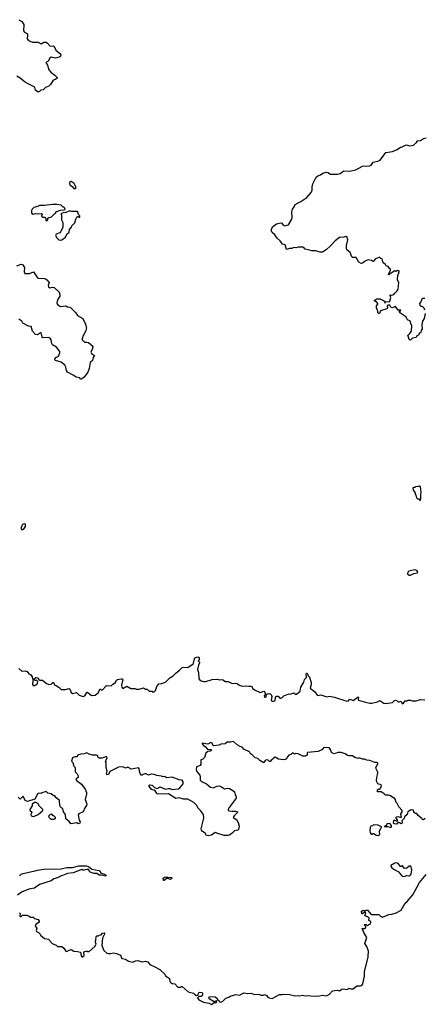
# Model space of a CAD drawing. Extents: x 2240384 to 2404287, y 351326 to 526670.
# Tile 67 of 256: x 2328116 to 2333768, y 392642 to 406412. Entities that reach past the tile are written whole.
import ezdxf

# ---------------------------------------------------------------- set-up
doc = ezdxf.new("R2010")
doc.units = 0

msp = doc.modelspace()

# ---------------------------------------------------------------- linework, layer by layer
at = {"layer": '0CON20XD'}
for points in [[(2328105, 406412), (2328148, 406388), (2328174, 406344), (2328171, 406255), (2328185, 406236), (2328224, 406214), (2328227, 406195), (2328219, 406145), (2328237, 406123), (2328295, 406100), (2328375, 406097), (2328415, 406073), (2328455, 406100), (2328485, 406099), (2328506, 406086), (2328544, 406044), (2328585, 406046), (2328595, 406041), (2328625, 405982), (2328684, 405935), (2328692, 405915), (2328680, 405895), (2328615, 405876), (2328555, 405888), (2328537, 405875), (2328516, 405834), (2328482, 405815), (2328503, 405775), (2328525, 405710), (2328554, 405675), (2328608, 405638), (2328639, 405605), (2328638, 405595), (2328615, 405576), (2328582, 405565), (2328548, 405505), (2328525, 405482), (2328475, 405462), (2328445, 405433), (2328410, 405425), (2328394, 405406), (2328375, 405401), (2328337, 405427), (2328327, 405465), (2328317, 405475), (2328196, 405536), (2328125, 405593), (2328075, 405624)], [(2333781, 402305), (2333766, 402235), (2333743, 402195), (2333734, 402145), (2333739, 402091), (2333724, 402065), (2333721, 402039), (2333697, 402025), (2333688, 402002), (2333665, 401989), (2333655, 401966), (2333602, 401958), (2333575, 401930), (2333562, 401935), (2333540, 401995), (2333568, 402022), (2333575, 402040), (2333590, 402055), (2333592, 402135), (2333590, 402145), (2333578, 402155), (2333577, 402195), (2333534, 402214), (2333513, 402253), (2333493, 402273), (2333437, 402307), (2333420, 402325), (2333422, 402338), (2333435, 402340), (2333438, 402348), (2333405, 402350), (2333365, 402400), (2333324, 402384), (2333302, 402392), (2333285, 402420), (2333265, 402422), (2333250, 402415), (2333250, 402395), (2333258, 402382), (2333245, 402370), (2333155, 402340), (2333140, 402305), (2333133, 402303), (2333120, 402315), (2333120, 402335), (2333101, 402385), (2333101, 402409), (2333118, 402432), (2333120, 402445), (2333099, 402469), (2333072, 402475), (2333072, 402485), (2333082, 402495), (2333105, 402510), (2333115, 402510), (2333145, 402507), (2333196, 402486), (2333210, 402475), (2333215, 402450), (2333228, 402472), (2333275, 402467), (2333286, 402474), (2333302, 402525), (2333290, 402555), (2333292, 402565), (2333315, 402561), (2333343, 402567), (2333355, 402588), (2333386, 402614), (2333403, 402645), (2333413, 402735), (2333395, 402770), (2333394, 402785), (2333398, 402835), (2333416, 402884), (2333415, 402900), (2333395, 402903), (2333375, 402892), (2333355, 402900), (2333270, 402845), (2333266, 402855), (2333296, 402905), (2333298, 402925), (2333284, 402934), (2333265, 402960), (2333235, 402970), (2333225, 402990), (2333194, 403014), (2333178, 403068), (2333162, 403072), (2333147, 403087), (2333135, 403088), (2333085, 403070), (2333055, 403030), (2333030, 403045), (2332985, 403052), (2332971, 403049), (2332940, 403035), (2332905, 403008), (2332884, 403004), (2332855, 403022), (2332818, 403085), (2332766, 403086), (2332754, 403094), (2332731, 403155), (2332688, 403195), (2332681, 403211), (2332682, 403255), (2332700, 403335), (2332685, 403380), (2332653, 403377), (2332645, 403370), (2332585, 403367), (2332525, 403322), (2332460, 403250), (2332395, 403193), (2332345, 403163), (2332315, 403160), (2332255, 403178), (2332195, 403178), (2332165, 403190), (2332105, 403202), (2332085, 403228), (2332075, 403230), (2332005, 403230), (2331975, 403222), (2331945, 403228), (2331917, 403213), (2331885, 403213), (2331845, 403198), (2331824, 403264), (2331788, 403275), (2331777, 403285), (2331755, 403318), (2331713, 403355), (2331682, 403405), (2331643, 403435), (2331630, 403465), (2331648, 403515), (2331703, 403557), (2331765, 403570), (2331776, 403566), (2331798, 403538), (2331820, 403530), (2331872, 403545), (2331918, 403625), (2331923, 403645), (2331920, 403725), (2331927, 403763), (2331952, 403795), (2331964, 403826), (2332005, 403852), (2332045, 403868), (2332126, 403924), (2332188, 403995), (2332203, 404027), (2332200, 404075), (2332211, 404115), (2332259, 404211), (2332279, 404231), (2332318, 404242), (2332352, 404268), (2332395, 404278), (2332425, 404274), (2332455, 404254), (2332555, 404253), (2332595, 404263), (2332645, 404298), (2332725, 404293), (2332810, 404315), (2332905, 404366), (2333005, 404370), (2333025, 404380), (2333055, 404419), (2333120, 404435), (2333150, 404450), (2333232, 404555), (2333322, 404568), (2333388, 404595), (2333435, 404632), (2333460, 404635), (2333515, 404664), (2333565, 404647), (2333615, 404657), (2333659, 404695), (2333671, 404719), (2333715, 404725), (2333755, 404753), (2333795, 404760)], [(2328875, 404049), (2328895, 404054), (2328906, 404065), (2328875, 404122), (2328835, 404149), (2328815, 404146), (2328811, 404135), (2328815, 404103), (2328850, 404080), (2328875, 404049)], [(2328495, 403600), (2328510, 403615), (2328510, 403635), (2328523, 403647), (2328560, 403655), (2328605, 403700), (2328620, 403705), (2328620, 403725), (2328685, 403748), (2328737, 403753), (2328750, 403765), (2328748, 403778), (2328735, 403790), (2328725, 403790), (2328695, 403818), (2328635, 403830), (2328575, 403830), (2328463, 403813), (2328395, 403812), (2328365, 403798), (2328312, 403785), (2328292, 403765), (2328282, 403745), (2328280, 403705), (2328305, 403693), (2328335, 403702), (2328365, 403698), (2328422, 403702), (2328430, 403695), (2328430, 403685), (2328420, 403675), (2328420, 403665), (2328433, 403653), (2328465, 403650), (2328480, 403635), (2328482, 403602), (2328495, 403600)], [(2328685, 403328), (2328705, 403334), (2328757, 403373), (2328775, 403412), (2328808, 403442), (2328812, 403478), (2328838, 403512), (2328845, 403530), (2328887, 403573), (2328900, 403625), (2328915, 403650), (2328925, 403660), (2328935, 403660), (2328945, 403650), (2328958, 403652), (2328955, 403670), (2328933, 403693), (2328932, 403715), (2328922, 403732), (2328845, 403728), (2328815, 403740), (2328786, 403724), (2328745, 403712), (2328733, 403717), (2328692, 403698), (2328700, 403685), (2328700, 403615), (2328718, 403575), (2328717, 403505), (2328688, 403445), (2328675, 403432), (2328627, 403413), (2328618, 403395), (2328635, 403360), (2328662, 403332), (2328685, 403328)], [(2328075, 402968), (2328135, 402992), (2328155, 402990), (2328183, 402945), (2328177, 402887), (2328188, 402865), (2328255, 402864), (2328308, 402888), (2328364, 402804), (2328375, 402797), (2328465, 402794), (2328497, 402775), (2328526, 402735), (2328514, 402695), (2328520, 402675), (2328535, 402664), (2328575, 402672), (2328598, 402665), (2328655, 402617), (2328671, 402595), (2328677, 402545), (2328646, 402495), (2328634, 402455), (2328645, 402428), (2328685, 402403), (2328761, 402411), (2328785, 402397), (2328815, 402393), (2328825, 402387), (2328901, 402315), (2328925, 402275), (2328999, 402235), (2329037, 402155), (2329044, 402114)], [(2333775, 402512), (2333745, 402512), (2333732, 402505), (2333721, 402469), (2333701, 402445), (2333705, 402420), (2333725, 402406), (2333745, 402402), (2333760, 402385), (2333773, 402355)], [(2329044, 402114), (2329050, 402105), (2329039, 402065), (2329017, 402013), (2329001, 401995), (2328987, 401947), (2328989, 401935), (2329022, 401902), (2329055, 401904), (2329075, 401896), (2329136, 401846), (2329134, 401816), (2329110, 401765), (2329120, 401745), (2329160, 401715), (2329144, 401686), (2329133, 401647), (2329102, 401618), (2329086, 401534), (2329068, 401482), (2329016, 401414), (2328985, 401388), (2328965, 401380), (2328955, 401402), (2328905, 401411), (2328865, 401441), (2328782, 401482), (2328768, 401505), (2328762, 401555), (2328745, 401582), (2328695, 401624), (2328616, 401646), (2328609, 401655), (2328611, 401675), (2328623, 401687), (2328659, 401705), (2328679, 401755), (2328676, 401774), (2328629, 401835), (2328575, 401865), (2328563, 401885), (2328556, 401935), (2328540, 401960), (2328517, 401967), (2328441, 401965), (2328432, 401975), (2328415, 402033), (2328405, 402033), (2328365, 402007), (2328335, 402009), (2328297, 402057), (2328275, 402120), (2328237, 402127), (2328158, 402168), (2328146, 402196), (2328105, 402224)], [(2333715, 399690), (2333722, 399715), (2333718, 399775), (2333723, 399805), (2333715, 399880), (2333705, 399890), (2333695, 399890), (2333687, 399883), (2333645, 399880), (2333635, 399870), (2333615, 399870), (2333610, 399865), (2333613, 399833), (2333640, 399795), (2333640, 399775), (2333650, 399765), (2333660, 399725), (2333675, 399710), (2333695, 399710), (2333700, 399695), (2333715, 399690)], [(2328145, 399279), (2328155, 399281), (2328177, 399295), (2328199, 399325), (2328196, 399356), (2328185, 399362), (2328155, 399352), (2328145, 399335), (2328133, 399295), (2328145, 399279)], [(2333575, 398643), (2333624, 398666), (2333673, 398675), (2333676, 398685), (2333665, 398709), (2333635, 398719), (2333550, 398700), (2333538, 398685), (2333532, 398665), (2333555, 398646), (2333575, 398643)], [(2328105, 397338), (2328145, 397302), (2328195, 397306), (2328220, 397295), (2328244, 397264), (2328266, 397256), (2328292, 397222), (2328293, 397193), (2328310, 397175), (2328302, 397168), (2328293, 397115), (2328305, 397101), (2328328, 397102), (2328344, 397116), (2328360, 397120), (2328367, 397133), (2328370, 397155), (2328355, 397170), (2328333, 397173), (2328320, 397185), (2328322, 397198), (2328345, 397212), (2328365, 397208), (2328383, 397183), (2328397, 397177), (2328435, 397174), (2328489, 397129), (2328505, 397126), (2328523, 397113), (2328555, 397120), (2328585, 397150), (2328605, 397108), (2328625, 397102), (2328665, 397078), (2328695, 397047), (2328754, 397044), (2328805, 397057), (2328815, 397048), (2328833, 397003), (2328855, 396989), (2328911, 397001), (2328946, 396966), (2329005, 396948), (2329025, 396957), (2329055, 397002), (2329065, 397007), (2329120, 396960), (2329170, 396965), (2329217, 397005), (2329235, 397050), (2329245, 397050), (2329258, 397038), (2329275, 397040), (2329325, 397098), (2329335, 397102), (2329392, 397098), (2329415, 397120), (2329455, 397142), (2329469, 397175), (2329483, 397187), (2329535, 397194), (2329552, 397192), (2329558, 397185), (2329540, 397105), (2329545, 397078), (2329555, 397060), (2329615, 397092), (2329668, 397058), (2329725, 397060), (2329745, 397048), (2329785, 397048), (2329845, 397068), (2329875, 397050), (2329898, 397048), (2329925, 397020), (2329965, 397020), (2329975, 397010), (2329995, 397012), (2330015, 397030), (2330033, 397085), (2330062, 397125), (2330095, 397127), (2330155, 397150), (2330215, 397207), (2330260, 397235), (2330298, 397275), (2330345, 397310), (2330385, 397354), (2330405, 397359), (2330466, 397354), (2330538, 397402), (2330545, 397415), (2330556, 397475), (2330565, 397488), (2330605, 397500), (2330616, 397496), (2330623, 397485), (2330623, 397467), (2330610, 397445), (2330626, 397426), (2330626, 397416), (2330614, 397385), (2330599, 397325), (2330614, 397285), (2330618, 397195), (2330635, 397172), (2330685, 397158), (2330715, 397158), (2330805, 397187), (2330875, 397188), (2330905, 397181), (2330935, 397187), (2330958, 397178), (2330985, 397158), (2331026, 397156), (2331085, 397128), (2331135, 397133), (2331155, 397130), (2331175, 397112), (2331221, 397091), (2331275, 397097), (2331315, 397090), (2331354, 397094), (2331375, 397057), (2331405, 397034), (2331465, 397006), (2331475, 397004), (2331525, 397020), (2331538, 397015), (2331550, 396975), (2331532, 396955), (2331535, 396939), (2331545, 396936), (2331559, 396945), (2331564, 396955), (2331560, 396975), (2331569, 396981), (2331595, 396990), (2331616, 396986), (2331627, 396975), (2331636, 396946), (2331627, 396897), (2331645, 396878), (2331665, 396880), (2331687, 396893), (2331688, 396935), (2331705, 396951), (2331725, 396953), (2331750, 396925), (2331765, 396922), (2331780, 396930), (2331805, 396957), (2331875, 396983), (2331895, 396981), (2331945, 396999), (2331971, 396981), (2331985, 396981), (2332035, 397022), (2332045, 397077), (2332083, 397147), (2332095, 397183), (2332122, 397215), (2332118, 397265), (2332125, 397274), (2332133, 397273), (2332147, 397237), (2332166, 397216), (2332186, 397145), (2332186, 397114), (2332172, 397062), (2332232, 397015), (2332275, 396962), (2332325, 396970), (2332405, 396943), (2332445, 396950), (2332515, 396940), (2332685, 396883), (2332710, 396885), (2332724, 396906), (2332731, 396909), (2332775, 396892), (2332845, 396942), (2332850, 396935), (2332842, 396905), (2332850, 396895), (2332945, 396867), (2333006, 396856), (2333034, 396856), (2333115, 396873), (2333145, 396892), (2333205, 396856), (2333225, 396851), (2333325, 396861), (2333351, 396889), (2333365, 396894), (2333388, 396888), (2333403, 396873), (2333417, 396873)], [(2333417, 396873), (2333445, 396880), (2333453, 396855), (2333465, 396847), (2333479, 396855), (2333503, 396887), (2333525, 396888), (2333544, 396896), (2333575, 396898), (2333597, 396887), (2333655, 396888), (2333715, 396906), (2333775, 396900)], [(2333779, 395241), (2333757, 395223), (2333740, 395225), (2333738, 395238), (2333682, 395282), (2333665, 395310), (2333645, 395310), (2333632, 395322), (2333623, 395333), (2333618, 395358), (2333585, 395360), (2333540, 395335), (2333530, 395295), (2333490, 395265), (2333487, 395243), (2333453, 395207), (2333460, 395185), (2333455, 395172), (2333445, 395168), (2333422, 395182), (2333407, 395183), (2333394, 395176), (2333385, 395162), (2333350, 395165), (2333340, 395175), (2333342, 395218), (2333355, 395220), (2333385, 395202), (2333397, 395213), (2333370, 395255), (2333380, 395265), (2333405, 395270), (2333425, 395260), (2333448, 395262), (2333442, 395305), (2333458, 395335), (2333460, 395355), (2333412, 395402), (2333385, 395460), (2333370, 395475), (2333368, 395508), (2333345, 395530), (2333335, 395530), (2333297, 395557), (2333267, 395567), (2333228, 395568), (2333208, 395588), (2333165, 395613), (2333116, 395616), (2333115, 395640), (2333125, 395650), (2333145, 395650), (2333168, 395695), (2333165, 395710), (2333120, 395725), (2333102, 395765), (2333103, 395813), (2333116, 395854), (2333118, 395885), (2333115, 395900), (2333094, 395934), (2333093, 395955), (2333119, 396005), (2333118, 396018), (2333105, 396024), (2333075, 396023), (2333005, 396052), (2332965, 396058), (2332932, 396072), (2332905, 396072), (2332865, 396088), (2332845, 396080), (2332796, 396096), (2332765, 396118), (2332715, 396117), (2332694, 396124), (2332665, 396147), (2332605, 396162), (2332567, 396163), (2332504, 396144), (2332474, 396164), (2332456, 396206), (2332438, 396228), (2332376, 396234), (2332362, 396228), (2332335, 396202), (2332285, 396178), (2332138, 396162), (2332130, 396155), (2332130, 396125), (2332105, 396114), (2332071, 396111), (2332007, 396147), (2331975, 396152), (2331955, 396142), (2331925, 396158), (2331903, 396137), (2331878, 396125), (2331852, 396098), (2331843, 396077), (2331825, 396068), (2331795, 396062), (2331732, 396072), (2331685, 396097), (2331660, 396085), (2331656, 396074), (2331645, 396070), (2331615, 396040), (2331605, 396040), (2331585, 396058), (2331565, 396060), (2331545, 396052), (2331528, 396025), (2331517, 396023), (2331471, 396051), (2331445, 396082), (2331405, 396090), (2331363, 396133), (2331342, 396145), (2331328, 396175), (2331245, 396213), (2331225, 396240), (2331195, 396248), (2331155, 396272), (2331105, 396317), (2331065, 396308), (2331015, 396307), (2330985, 396287), (2330955, 396280), (2330935, 396283), (2330903, 396267), (2330825, 396258), (2330814, 396265), (2330805, 396296), (2330786, 396306), (2330745, 396281), (2330663, 396295), (2330664, 396285), (2330682, 396262), (2330705, 396249), (2330740, 396210), (2330788, 396205), (2330798, 396195), (2330775, 396184), (2330742, 396178), (2330717, 396153), (2330700, 396095), (2330675, 396073), (2330648, 396062), (2330646, 395994), (2330636, 395984), (2330587, 395963), (2330580, 395925), (2330588, 395905), (2330633, 395845), (2330639, 395825), (2330637, 395775), (2330655, 395760), (2330725, 395727), (2330780, 395680), (2330825, 395671), (2330868, 395695), (2330905, 395698), (2330935, 395686), (2330975, 395657), (2331025, 395664), (2331045, 395660), (2331095, 395634), (2331117, 395615), (2331126, 395575), (2331141, 395545), (2331140, 395525), (2331044, 395395), (2331030, 395365), (2331030, 395355), (2331045, 395347), (2331080, 395345)], [(2331080, 395345), (2331133, 395343), (2331160, 395335), (2331160, 395325), (2331112, 395278), (2331098, 395255), (2331143, 395225), (2331170, 395185), (2331181, 395135), (2331173, 395087), (2331162, 395078), (2331115, 395067), (2331082, 395035), (2331045, 395010), (2331025, 395004), (2330974, 395004), (2330885, 395029), (2330845, 395047), (2330795, 395008), (2330755, 395000), (2330725, 395002), (2330706, 395036), (2330671, 395061), (2330655, 395078), (2330649, 395095), (2330688, 395245), (2330682, 395295), (2330643, 395353), (2330605, 395390), (2330590, 395425), (2330550, 395465), (2330465, 395512), (2330405, 395513), (2330345, 395532), (2330295, 395523), (2330195, 395588), (2330055, 395582), (2330038, 395588), (2330025, 395600), (2330010, 395630), (2329995, 395638), (2329965, 395640), (2329951, 395651), (2329923, 395695), (2329923, 395707), (2329935, 395712), (2329968, 395708), (2329995, 395678), (2330025, 395660), (2330045, 395663), (2330062, 395675), (2330075, 395682), (2330155, 395652), (2330195, 395662), (2330215, 395662), (2330245, 395648), (2330335, 395658), (2330355, 395668), (2330402, 395725), (2330402, 395755), (2330385, 395778), (2330345, 395782), (2330245, 395818), (2330168, 395808), (2330137, 395827), (2330115, 395822), (2330095, 395832), (2330033, 395843), (2329995, 395858), (2329955, 395860), (2329915, 395848), (2329885, 395868), (2329865, 395867), (2329834, 395856), (2329825, 395848), (2329808, 395848), (2329793, 395885), (2329786, 395936), (2329775, 395950), (2329675, 395932), (2329660, 395935), (2329645, 395950), (2329625, 395958), (2329595, 395943), (2329555, 395963), (2329495, 395957), (2329373, 395897), (2329357, 395855), (2329335, 395854), (2329330, 395865), (2329338, 395905), (2329324, 395954), (2329323, 396015), (2329316, 396045), (2329336, 396085), (2329335, 396102), (2329315, 396103), (2329266, 396084), (2329227, 396087), (2329212, 396095), (2329203, 396123), (2329189, 396129), (2329135, 396129), (2329085, 396142), (2329055, 396160), (2329017, 396147), (2328968, 396142), (2328923, 396127), (2328918, 396102), (2328885, 396102), (2328855, 396088), (2328842, 396045), (2328860, 396025), (2328872, 395975), (2328890, 395955), (2328892, 395892), (2328917, 395867), (2328928, 395845), (2328933, 395815), (2328903, 395795), (2328903, 395775), (2328981, 395721), (2329032, 395652), (2329050, 395605), (2329051, 395585), (2329032, 395505), (2329054, 395445), (2329051, 395425), (2329028, 395392), (2329005, 395332), (2328944, 395306), (2328935, 395290), (2328948, 395218), (2328963, 395195), (2328955, 395178), (2328935, 395168), (2328915, 395180), (2328832, 395165), (2328805, 395200), (2328761, 395235), (2328756, 395296), (2328727, 395335), (2328720, 395375), (2328692, 395395), (2328678, 395425), (2328672, 395495), (2328622, 395535), (2328605, 395558), (2328584, 395564), (2328555, 395587), (2328510, 395595), (2328487, 395617), (2328425, 395600), (2328415, 395593), (2328385, 395597), (2328364, 395586), (2328357, 395563), (2328327, 395513), (2328225, 395480), (2328192, 395495), (2328165, 395552), (2328125, 395512), (2328095, 395538)], [(2328305, 395268), (2328325, 395272), (2328375, 395298), (2328440, 395355), (2328440, 395365), (2328382, 395422), (2328380, 395445), (2328335, 395468), (2328323, 395467), (2328305, 395450), (2328290, 395445), (2328292, 395418), (2328258, 395365), (2328262, 395342), (2328278, 395338), (2328288, 395325), (2328273, 395297), (2328275, 395280), (2328305, 395268)], [(2328595, 395230), (2328605, 395240), (2328615, 395240), (2328618, 395255), (2328595, 395280), (2328585, 395280), (2328565, 395300), (2328543, 395297), (2328520, 395275), (2328522, 395262), (2328552, 395232), (2328595, 395230)], [(2333125, 395003), (2333139, 395011), (2333147, 395023), (2333143, 395065), (2333160, 395105), (2333170, 395115), (2333170, 395125), (2333125, 395150), (2333058, 395152), (2333045, 395140), (2333020, 395135), (2333010, 395115), (2333008, 395075), (2333012, 395045), (2333024, 395024), (2333045, 395020), (2333055, 395030), (2333065, 395030), (2333095, 395010), (2333125, 395003)], [(2333285, 395120), (2333305, 395122), (2333310, 395125), (2333310, 395145), (2333285, 395170), (2333255, 395168), (2333240, 395155), (2333238, 395142), (2333210, 395135), (2333215, 395120), (2333225, 395130), (2333255, 395130), (2333285, 395120)], [(2328115, 394440), (2328139, 394461), (2328165, 394474), (2328288, 394502), (2328315, 394503), (2328365, 394519), (2328455, 394531), (2328694, 394536), (2328776, 394554), (2328855, 394556), (2328943, 394577), (2329045, 394578), (2329075, 394569), (2329124, 394534), (2329174, 394524), (2329226, 394516), (2329238, 394505), (2329245, 394482), (2329308, 394458), (2329322, 394445), (2329320, 394435), (2329255, 394448), (2329225, 394447), (2329195, 394471), (2329155, 394472), (2329115, 394486), (2329095, 394497), (2329076, 394526), (2329055, 394528), (2329015, 394517), (2328998, 394518), (2328985, 394528), (2328865, 394482), (2328785, 394472), (2328715, 394442), (2328684, 394436), (2328645, 394413), (2328595, 394398), (2328555, 394371), (2328395, 394316), (2328325, 394268), (2328245, 394254), (2328140, 394210), (2328085, 394169)], [(2333475, 394429), (2333495, 394433), (2333525, 394442), (2333555, 394438), (2333573, 394447), (2333586, 394464), (2333593, 394525), (2333586, 394566), (2333580, 394575), (2333555, 394576), (2333525, 394548), (2333501, 394541), (2333487, 394547), (2333465, 394578), (2333455, 394580), (2333445, 394570), (2333435, 394570), (2333403, 394613), (2333385, 394622), (2333355, 394618), (2333300, 394585), (2333300, 394575), (2333315, 394553), (2333355, 394523), (2333406, 394496), (2333455, 394439), (2333475, 394429)], [(2329175, 393510), (2329170, 393515), (2329180, 393535), (2329185, 393590), (2329195, 393600), (2329215, 393600), (2329225, 393610), (2329255, 393612), (2329272, 393638), (2329295, 393644), (2329304, 393635), (2329302, 393625), (2329272, 393568), (2329263, 393465), (2329292, 393395), (2329335, 393360), (2329355, 393352), (2329385, 393352), (2329425, 393363), (2329470, 393355), (2329525, 393328), (2329544, 393284), (2329595, 393273), (2329634, 393244), (2329695, 393234), (2329735, 393250), (2329765, 393253), (2329825, 393238), (2329875, 393247), (2329905, 393236), (2329935, 393198), (2329995, 393173), (2330075, 393128), (2330143, 393063), (2330155, 393040), (2330210, 393005), (2330213, 392963), (2330227, 392947), (2330245, 392932), (2330285, 392930), (2330325, 392880), (2330365, 392880), (2330375, 392890), (2330385, 392890), (2330470, 392815), (2330545, 392798), (2330561, 392781), (2330585, 392768), (2330605, 392770), (2330608, 392785), (2330625, 392812), (2330665, 392808), (2330671, 392795), (2330665, 392762), (2330648, 392752), (2330618, 392752), (2330600, 392735), (2330618, 392705), (2330645, 392691), (2330685, 392674), (2330765, 392659), (2330795, 392642), (2330835, 392670), (2330865, 392670), (2330870, 392685), (2330865, 392690), (2330845, 392680), (2330825, 392682), (2330773, 392715), (2330760, 392735), (2330768, 392752), (2330845, 392748), (2330873, 392725), (2330882, 392702), (2330897, 392697), (2330907, 392677), (2330924, 392674), (2330955, 392688), (2330995, 392728), (2331037, 392743), (2331055, 392758), (2331135, 392780), (2331185, 392772), (2331245, 392802), (2331305, 392792), (2331345, 392798), (2331395, 392778), (2331455, 392782), (2331485, 392772), (2331515, 392772), (2331535, 392780), (2331565, 392768), (2331584, 392744), (2331603, 392733), (2331645, 392723), (2331745, 392778), (2331785, 392778), (2331797, 392783), (2331885, 392778), (2331965, 392761), (2331995, 392768), (2332025, 392760), (2332065, 392770), (2332105, 392763), (2332155, 392768), (2332185, 392760), (2332255, 392758), (2332305, 392760), (2332345, 392770), (2332403, 392763), (2332445, 392782), (2332485, 392830), (2332552, 392842), (2332585, 392832), (2332618, 392852), (2332645, 392858), (2332682, 392848), (2332700, 392855), (2332715, 392870), (2332735, 392860), (2332775, 392860), (2332825, 392900), (2332875, 392900), (2332895, 392907), (2332910, 392930), (2332932, 393035), (2332933, 393095), (2332983, 393305), (2332988, 393385), (2332965, 393450), (2332938, 393495), (2332967, 393575), (2332925, 393648), (2332902, 393708), (2332912, 393702), (2332935, 393702), (2332950, 393715), (2332952, 393732), (2332930, 393755), (2332935, 393760), (2332957, 393757), (2332975, 393740), (2332995, 393760), (2333015, 393768), (2333023, 393785), (2333019, 393799), (2332993, 393813), (2333000, 393845), (2332978, 393868), (2332955, 393872), (2332938, 393885), (2332950, 393915), (2332935, 393930), (2332905, 393910), (2332895, 393910), (2332893, 393947), (2332915, 393960), (2332935, 393950), (2332945, 393950), (2332955, 393960), (2332975, 393958), (2333025, 393900), (2333135, 393900), (2333157, 393877), (2333185, 393862), (2333242, 393885), (2333275, 393898), (2333315, 393901), (2333375, 393920), (2333445, 393961), (2333499, 394055), (2333531, 394079), (2333608, 394172), (2333703, 394345), (2333795, 394456)], [(2330135, 394373), (2330124, 394375), (2330118, 394405), (2330150, 394425), (2330236, 394416), (2330246, 394406), (2330225, 394388), (2330185, 394402), (2330165, 394400), (2330135, 394373)], [(2328112, 393922), (2328122, 393912), (2328120, 393875), (2328125, 393870), (2328138, 393872), (2328155, 393890), (2328215, 393890), (2328250, 393875), (2328265, 393860), (2328305, 393862), (2328325, 393842), (2328375, 393828), (2328388, 393805), (2328387, 393793), (2328342, 393758), (2328332, 393735), (2328356, 393706), (2328348, 393675), (2328351, 393661), (2328380, 393645), (2328400, 393625), (2328405, 393610), (2328462, 393562), (2328523, 393553), (2328533, 393533), (2328572, 393492), (2328625, 393468), (2328645, 393450), (2328705, 393450), (2328735, 393428), (2328760, 393385), (2328775, 393382), (2328808, 393402), (2328835, 393407), (2328874, 393384), (2328925, 393382), (2328965, 393370), (2328975, 393320), (2328985, 393308), (2328995, 393307), (2329016, 393325), (2329010, 393375), (2329047, 393387), (2329058, 393388), (2329065, 393380), (2329088, 393382), (2329165, 393450), (2329183, 393485), (2329175, 393510)]]:
    msp.add_lwpolyline(points, dxfattribs=at)

doc.saveas('drawing.dxf')
